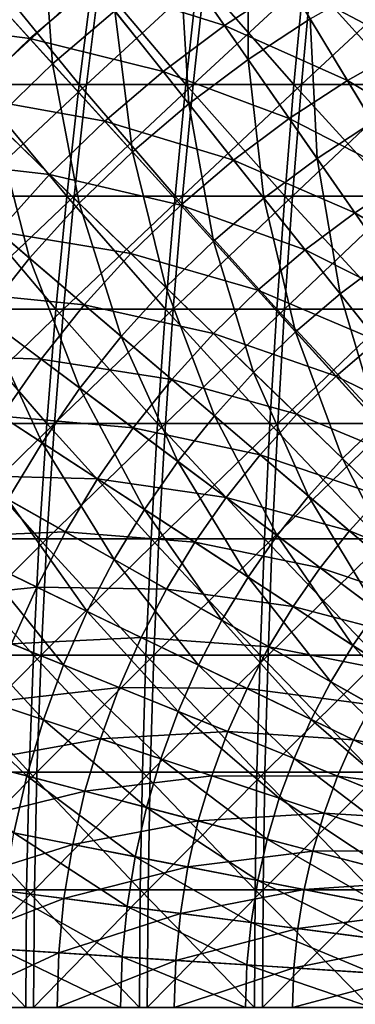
# Model space of a CAD drawing. Header units: millimetres. Extents: x -80 to 80, y -80 to 80.
# Tile 99 of 170: x -26 to -16, y 0 to 29. Entities that reach past the tile are written whole.
import ezdxf

# ---------------------------------------------------------------- set-up
doc = ezdxf.new("R2010")
doc.units = ezdxf.units.MM
doc.header["$LTSCALE"] = 13.670324
for name, color, linetype in [('1', 7, 'CONTINUOUS'), ('12', 7, 'CONTINUOUS'), ('2', 7, 'CONTINUOUS'), ('4', 7, 'CONTINUOUS')]:
    doc.layers.add(name, color=color, linetype=linetype)

msp = doc.modelspace()

# ---------------------------------------------------------------- linework, layer by layer
at = {"layer": '1', "color": 7, "linetype": 'Continuous'}
for points in [[(-24.407, 27.362, 71.103), (-23.997, 30.615, 69.906), (-27.532, 27.362, 69.953), (-24.407, 27.362, 71.103)], [(-27.532, 27.362, 69.953), (-23.997, 30.615, 69.906), (-27.068, 30.615, 68.775), (-27.532, 27.362, 69.953)], [(-21.235, 27.362, 72.114), (-20.878, 30.615, 70.9), (-24.407, 27.362, 71.103), (-21.235, 27.362, 72.114)], [(-24.407, 27.362, 71.103), (-20.878, 30.615, 70.9), (-23.997, 30.615, 69.906), (-24.407, 27.362, 71.103)], [(-18.021, 27.362, 72.983), (-17.718, 30.615, 71.755), (-21.235, 27.362, 72.114), (-18.021, 27.362, 72.983)], [(-21.235, 27.362, 72.114), (-17.718, 30.615, 71.755), (-20.878, 30.615, 70.9), (-21.235, 27.362, 72.114)], [(-14.772, 27.362, 73.71), (-14.523, 30.615, 72.469), (-18.021, 27.362, 72.983), (-14.772, 27.362, 73.71)], [(-18.021, 27.362, 72.983), (-14.523, 30.615, 72.469), (-17.718, 30.615, 71.755), (-18.021, 27.362, 72.983)], [(-24.772, 24.056, 72.164), (-24.407, 27.362, 71.103), (-27.942, 24.056, 70.997), (-24.772, 24.056, 72.164)], [(-27.942, 24.056, 70.997), (-24.407, 27.362, 71.103), (-27.532, 27.362, 69.953), (-27.942, 24.056, 70.997)], [(-21.552, 24.056, 73.19), (-21.235, 27.362, 72.114), (-24.772, 24.056, 72.164), (-21.552, 24.056, 73.19)], [(-24.772, 24.056, 72.164), (-21.235, 27.362, 72.114), (-24.407, 27.362, 71.103), (-24.772, 24.056, 72.164)], [(-18.29, 24.056, 74.073), (-18.021, 27.362, 72.983), (-21.552, 24.056, 73.19), (-18.29, 24.056, 74.073)], [(-21.552, 24.056, 73.19), (-18.021, 27.362, 72.983), (-21.235, 27.362, 72.114), (-21.552, 24.056, 73.19)], [(-14.992, 24.056, 74.81), (-14.772, 27.362, 73.71), (-18.29, 24.056, 74.073), (-14.992, 24.056, 74.81)], [(-18.29, 24.056, 74.073), (-14.772, 27.362, 73.71), (-18.021, 27.362, 72.983), (-18.29, 24.056, 74.073)], [(-25.089, 20.706, 73.088), (-24.772, 24.056, 72.164), (-28.3, 20.706, 71.905), (-25.089, 20.706, 73.088)], [(-28.3, 20.706, 71.905), (-24.772, 24.056, 72.164), (-27.942, 24.056, 70.997), (-28.3, 20.706, 71.905)], [(-21.828, 20.706, 74.127), (-21.552, 24.056, 73.19), (-25.089, 20.706, 73.088), (-21.828, 20.706, 74.127)], [(-25.089, 20.706, 73.088), (-21.552, 24.056, 73.19), (-24.772, 24.056, 72.164), (-25.089, 20.706, 73.088)], [(-18.524, 20.706, 75.021), (-18.29, 24.056, 74.073), (-21.828, 20.706, 74.127), (-18.524, 20.706, 75.021)], [(-21.828, 20.706, 74.127), (-18.29, 24.056, 74.073), (-21.552, 24.056, 73.19), (-21.828, 20.706, 74.127)], [(-15.184, 20.706, 75.768), (-14.992, 24.056, 74.81), (-18.524, 20.706, 75.021), (-15.184, 20.706, 75.768)], [(-18.524, 20.706, 75.021), (-14.992, 24.056, 74.81), (-18.29, 24.056, 74.073), (-18.524, 20.706, 75.021)], [(-25.358, 17.315, 73.873), (-25.089, 20.706, 73.088), (-28.604, 17.315, 72.677), (-25.358, 17.315, 73.873)], [(-28.604, 17.315, 72.677), (-25.089, 20.706, 73.088), (-28.3, 20.706, 71.905), (-28.604, 17.315, 72.677)], [(-22.062, 17.315, 74.923), (-21.828, 20.706, 74.127), (-25.358, 17.315, 73.873), (-22.062, 17.315, 74.923)], [(-25.358, 17.315, 73.873), (-21.828, 20.706, 74.127), (-25.089, 20.706, 73.088), (-25.358, 17.315, 73.873)], [(-18.723, 17.315, 75.826), (-18.524, 20.706, 75.021), (-22.062, 17.315, 74.923), (-18.723, 17.315, 75.826)], [(-22.062, 17.315, 74.923), (-18.524, 20.706, 75.021), (-21.828, 20.706, 74.127), (-22.062, 17.315, 74.923)], [(-15.347, 17.315, 76.581), (-15.184, 20.706, 75.768), (-18.723, 17.315, 75.826), (-15.347, 17.315, 76.581)], [(-18.723, 17.315, 75.826), (-15.184, 20.706, 75.768), (-18.524, 20.706, 75.021), (-18.723, 17.315, 75.826)], [(-25.579, 13.892, 74.517), (-25.358, 17.315, 73.873), (-28.853, 13.892, 73.311), (-25.579, 13.892, 74.517)], [(-28.853, 13.892, 73.311), (-25.358, 17.315, 73.873), (-28.604, 17.315, 72.677), (-28.853, 13.892, 73.311)], [(-22.255, 13.892, 75.576), (-22.062, 17.315, 74.923), (-25.579, 13.892, 74.517), (-22.255, 13.892, 75.576)], [(-25.579, 13.892, 74.517), (-22.062, 17.315, 74.923), (-25.358, 17.315, 73.873), (-25.579, 13.892, 74.517)], [(-18.886, 13.892, 76.487), (-18.723, 17.315, 75.826), (-22.255, 13.892, 75.576), (-18.886, 13.892, 76.487)], [(-22.255, 13.892, 75.576), (-18.723, 17.315, 75.826), (-22.062, 17.315, 74.923), (-22.255, 13.892, 75.576)], [(-15.481, 13.892, 77.249), (-15.347, 17.315, 76.581), (-18.886, 13.892, 76.487), (-15.481, 13.892, 77.249)], [(-18.886, 13.892, 76.487), (-15.347, 17.315, 76.581), (-18.723, 17.315, 75.826), (-18.886, 13.892, 76.487)], [(-25.751, 10.442, 75.019), (-25.579, 13.892, 74.517), (-29.048, 10.442, 73.805), (-25.751, 10.442, 75.019)], [(-29.048, 10.442, 73.805), (-25.579, 13.892, 74.517), (-28.853, 13.892, 73.311), (-29.048, 10.442, 73.805)], [(-22.405, 10.442, 76.085), (-22.255, 13.892, 75.576), (-25.751, 10.442, 75.019), (-22.405, 10.442, 76.085)], [(-25.751, 10.442, 75.019), (-22.255, 13.892, 75.576), (-25.579, 13.892, 74.517), (-25.751, 10.442, 75.019)], [(-19.014, 10.442, 77.003), (-18.886, 13.892, 76.487), (-22.405, 10.442, 76.085), (-19.014, 10.442, 77.003)], [(-22.405, 10.442, 76.085), (-18.886, 13.892, 76.487), (-22.255, 13.892, 75.576), (-22.405, 10.442, 76.085)], [(-15.586, 10.442, 77.769), (-15.481, 13.892, 77.249), (-19.014, 10.442, 77.003), (-15.586, 10.442, 77.769)], [(-19.014, 10.442, 77.003), (-15.481, 13.892, 77.249), (-18.886, 13.892, 76.487), (-19.014, 10.442, 77.003)], [(-25.875, 6.972, 75.378), (-25.751, 10.442, 75.019), (-29.187, 6.972, 74.159), (-25.875, 6.972, 75.378)], [(-29.187, 6.972, 74.159), (-25.751, 10.442, 75.019), (-29.048, 10.442, 73.805), (-29.187, 6.972, 74.159)], [(-22.512, 6.972, 76.45), (-22.405, 10.442, 76.085), (-25.875, 6.972, 75.378), (-22.512, 6.972, 76.45)], [(-25.875, 6.972, 75.378), (-22.405, 10.442, 76.085), (-25.751, 10.442, 75.019), (-25.875, 6.972, 75.378)], [(-19.105, 6.972, 77.372), (-19.014, 10.442, 77.003), (-22.512, 6.972, 76.45), (-19.105, 6.972, 77.372)], [(-22.512, 6.972, 76.45), (-19.014, 10.442, 77.003), (-22.405, 10.442, 76.085), (-22.512, 6.972, 76.45)], [(-15.66, 6.972, 78.142), (-15.586, 10.442, 77.769), (-19.105, 6.972, 77.372), (-15.66, 6.972, 78.142)], [(-19.105, 6.972, 77.372), (-15.586, 10.442, 77.769), (-19.014, 10.442, 77.003), (-19.105, 6.972, 77.372)], [(-25.949, 3.49, 75.594), (-25.875, 6.972, 75.378), (-29.271, 3.49, 74.371), (-25.949, 3.49, 75.594)], [(-29.271, 3.49, 74.371), (-25.875, 6.972, 75.378), (-29.187, 6.972, 74.159), (-29.271, 3.49, 74.371)], [(-22.576, 3.49, 76.669), (-22.512, 6.972, 76.45), (-25.949, 3.49, 75.594), (-22.576, 3.49, 76.669)], [(-25.949, 3.49, 75.594), (-22.512, 6.972, 76.45), (-25.875, 6.972, 75.378), (-25.949, 3.49, 75.594)], [(-19.16, 3.49, 77.593), (-19.105, 6.972, 77.372), (-22.576, 3.49, 76.669), (-19.16, 3.49, 77.593)], [(-22.576, 3.49, 76.669), (-19.105, 6.972, 77.372), (-22.512, 6.972, 76.45), (-22.576, 3.49, 76.669)], [(-15.705, 3.49, 78.366), (-15.66, 6.972, 78.142), (-19.16, 3.49, 77.593), (-15.705, 3.49, 78.366)], [(-19.16, 3.49, 77.593), (-15.66, 6.972, 78.142), (-19.105, 6.972, 77.372), (-19.16, 3.49, 77.593)], [(-25.974, 0, 75.666), (-25.949, 3.49, 75.594), (-29.299, 0, 74.442), (-25.974, 0, 75.666)], [(-29.299, 0, 74.442), (-25.949, 3.49, 75.594), (-29.271, 3.49, 74.371), (-29.299, 0, 74.442)], [(-22.598, 0, 76.742), (-22.576, 3.49, 76.669), (-25.974, 0, 75.666), (-22.598, 0, 76.742)], [(-25.974, 0, 75.666), (-22.576, 3.49, 76.669), (-25.949, 3.49, 75.594), (-25.974, 0, 75.666)], [(-19.178, 0, 77.667), (-19.16, 3.49, 77.593), (-22.598, 0, 76.742), (-19.178, 0, 77.667)], [(-22.598, 0, 76.742), (-19.16, 3.49, 77.593), (-22.576, 3.49, 76.669), (-22.598, 0, 76.742)], [(-15.72, 0, 78.44), (-15.705, 3.49, 78.366), (-19.178, 0, 77.667), (-15.72, 0, 78.44)], [(-19.178, 0, 77.667), (-15.705, 3.49, 78.366), (-19.16, 3.49, 77.593), (-19.178, 0, 77.667)]]:
    msp.add_3dface(points, dxfattribs=at)
at = {"layer": '12', "color": 42, "linetype": 'Continuous', "true_color": 0xd9ad06}
for points in [[(-27.737, 30.542, 69.467), (-25.723, 32.256, 69.467), (-25.409, 27.979, 71.053), (-27.737, 30.542, 69.467)], [(-25.409, 27.979, 71.053), (-25.723, 32.256, 69.467), (-23.565, 29.549, 71.053), (-25.409, 27.979, 71.053)], [(-21.623, 30.998, 71.053), (-19.592, 32.32, 71.053), (-19.607, 28.108, 72.496), (-21.623, 30.998, 71.053)], [(-19.607, 28.108, 72.496), (-19.592, 32.32, 71.053), (-17.766, 29.307, 72.496), (-19.607, 28.108, 72.496)], [(-23.565, 29.549, 71.053), (-21.623, 30.998, 71.053), (-21.368, 26.794, 72.496), (-23.565, 29.549, 71.053)], [(-21.368, 26.794, 72.496), (-21.623, 30.998, 71.053), (-19.607, 28.108, 72.496), (-21.368, 26.794, 72.496)], [(-27.15, 26.293, 71.053), (-27.737, 30.542, 69.467), (-25.409, 27.979, 71.053), (-27.15, 26.293, 71.053)], [(-17.766, 29.307, 72.496), (-15.852, 30.385, 72.496), (-15.911, 26.246, 73.797), (-17.766, 29.307, 72.496)], [(-25.409, 27.979, 71.053), (-23.565, 29.549, 71.053), (-23.041, 25.37, 72.496), (-25.409, 27.979, 71.053)], [(-23.041, 25.37, 72.496), (-23.565, 29.549, 71.053), (-21.368, 26.794, 72.496), (-23.041, 25.37, 72.496)], [(-19.607, 28.108, 72.496), (-17.766, 29.307, 72.496), (-17.559, 25.173, 73.797), (-19.607, 28.108, 72.496)], [(-17.559, 25.173, 73.797), (-17.766, 29.307, 72.496), (-15.911, 26.246, 73.797), (-17.559, 25.173, 73.797)], [(-21.368, 26.794, 72.496), (-19.607, 28.108, 72.496), (-19.136, 23.996, 73.797), (-21.368, 26.794, 72.496)], [(-19.136, 23.996, 73.797), (-19.607, 28.108, 72.496), (-17.559, 25.173, 73.797), (-19.136, 23.996, 73.797)], [(-27.15, 26.293, 71.053), (-25.409, 27.979, 71.053), (-24.619, 23.842, 72.496), (-27.15, 26.293, 71.053)], [(-24.619, 23.842, 72.496), (-25.409, 27.979, 71.053), (-23.041, 25.37, 72.496), (-24.619, 23.842, 72.496)], [(-23.041, 25.37, 72.496), (-21.368, 26.794, 72.496), (-20.634, 22.721, 73.797), (-23.041, 25.37, 72.496)], [(-20.634, 22.721, 73.797), (-21.368, 26.794, 72.496), (-19.136, 23.996, 73.797), (-20.634, 22.721, 73.797)], [(-28.779, 24.5, 71.053), (-27.15, 26.293, 71.053), (-26.096, 22.216, 72.496), (-28.779, 24.5, 71.053)], [(-26.096, 22.216, 72.496), (-27.15, 26.293, 71.053), (-24.619, 23.842, 72.496), (-26.096, 22.216, 72.496)], [(-17.559, 25.173, 73.797), (-15.911, 26.246, 73.797), (-15.483, 22.197, 74.951), (-17.559, 25.173, 73.797)], [(-24.619, 23.842, 72.496), (-23.041, 25.37, 72.496), (-22.048, 21.352, 73.797), (-24.619, 23.842, 72.496)], [(-22.048, 21.352, 73.797), (-23.041, 25.37, 72.496), (-20.634, 22.721, 73.797), (-22.048, 21.352, 73.797)], [(-19.136, 23.996, 73.797), (-17.559, 25.173, 73.797), (-16.874, 21.159, 74.951), (-19.136, 23.996, 73.797)], [(-16.874, 21.159, 74.951), (-17.559, 25.173, 73.797), (-15.483, 22.197, 74.951), (-16.874, 21.159, 74.951)], [(-27.465, 20.498, 72.496), (-28.779, 24.5, 71.053), (-26.096, 22.216, 72.496), (-27.465, 20.498, 72.496)], [(-20.634, 22.721, 73.797), (-19.136, 23.996, 73.797), (-18.195, 20.034, 74.951), (-20.634, 22.721, 73.797)], [(-18.195, 20.034, 74.951), (-19.136, 23.996, 73.797), (-16.874, 21.159, 74.951), (-18.195, 20.034, 74.951)], [(-26.096, 22.216, 72.496), (-24.619, 23.842, 72.496), (-23.37, 19.895, 73.797), (-26.096, 22.216, 72.496)], [(-23.37, 19.895, 73.797), (-24.619, 23.842, 72.496), (-22.048, 21.352, 73.797), (-23.37, 19.895, 73.797)], [(-22.048, 21.352, 73.797), (-20.634, 22.721, 73.797), (-19.441, 18.827, 74.951), (-22.048, 21.352, 73.797)], [(-19.441, 18.827, 74.951), (-20.634, 22.721, 73.797), (-18.195, 20.034, 74.951), (-19.441, 18.827, 74.951)], [(-27.465, 20.498, 72.496), (-26.096, 22.216, 72.496), (-24.597, 18.357, 73.797), (-27.465, 20.498, 72.496)], [(-24.597, 18.357, 73.797), (-26.096, 22.216, 72.496), (-23.37, 19.895, 73.797), (-24.597, 18.357, 73.797)], [(-16.874, 21.159, 74.951), (-15.483, 22.197, 74.951), (-14.584, 18.288, 75.957), (-16.874, 21.159, 74.951)], [(-23.37, 19.895, 73.797), (-22.048, 21.352, 73.797), (-20.607, 17.543, 74.951), (-23.37, 19.895, 73.797)], [(-20.607, 17.543, 74.951), (-22.048, 21.352, 73.797), (-19.441, 18.827, 74.951), (-20.607, 17.543, 74.951)], [(-18.195, 20.034, 74.951), (-16.874, 21.159, 74.951), (-15.726, 17.316, 75.957), (-18.195, 20.034, 74.951)], [(-15.726, 17.316, 75.957), (-16.874, 21.159, 74.951), (-14.584, 18.288, 75.957), (-15.726, 17.316, 75.957)], [(-28.722, 18.696, 72.496), (-27.465, 20.498, 72.496), (-25.723, 16.744, 73.797), (-28.722, 18.696, 72.496)], [(-25.723, 16.744, 73.797), (-27.465, 20.498, 72.496), (-24.597, 18.357, 73.797), (-25.723, 16.744, 73.797)], [(-24.597, 18.357, 73.797), (-23.37, 19.895, 73.797), (-21.689, 16.187, 74.951), (-24.597, 18.357, 73.797)], [(-21.689, 16.187, 74.951), (-23.37, 19.895, 73.797), (-20.607, 17.543, 74.951), (-21.689, 16.187, 74.951)], [(-19.441, 18.827, 74.951), (-18.195, 20.034, 74.951), (-16.803, 16.273, 75.957), (-19.441, 18.827, 74.951)], [(-16.803, 16.273, 75.957), (-18.195, 20.034, 74.951), (-15.726, 17.316, 75.957), (-16.803, 16.273, 75.957)], [(-26.743, 15.061, 73.797), (-28.722, 18.696, 72.496), (-25.723, 16.744, 73.797), (-26.743, 15.061, 73.797)], [(-20.607, 17.543, 74.951), (-19.441, 18.827, 74.951), (-17.811, 15.163, 75.957), (-20.607, 17.543, 74.951)], [(-17.811, 15.163, 75.957), (-19.441, 18.827, 74.951), (-16.803, 16.273, 75.957), (-17.811, 15.163, 75.957)], [(-25.723, 16.744, 73.797), (-24.597, 18.357, 73.797), (-22.681, 14.764, 74.951), (-25.723, 16.744, 73.797)], [(-22.681, 14.764, 74.951), (-24.597, 18.357, 73.797), (-21.689, 16.187, 74.951), (-22.681, 14.764, 74.951)], [(-21.689, 16.187, 74.951), (-20.607, 17.543, 74.951), (-18.746, 13.99, 75.957), (-21.689, 16.187, 74.951)], [(-18.746, 13.99, 75.957), (-20.607, 17.543, 74.951), (-17.811, 15.163, 75.957), (-18.746, 13.99, 75.957)], [(-16.803, 16.273, 75.957), (-15.726, 17.316, 75.957), (-14.137, 13.691, 76.814), (-16.803, 16.273, 75.957)], [(-26.743, 15.061, 73.797), (-25.723, 16.744, 73.797), (-23.581, 13.28, 74.951), (-26.743, 15.061, 73.797)], [(-23.581, 13.28, 74.951), (-25.723, 16.744, 73.797), (-22.681, 14.764, 74.951), (-23.581, 13.28, 74.951)], [(-22.681, 14.764, 74.951), (-21.689, 16.187, 74.951), (-19.604, 12.76, 75.957), (-22.681, 14.764, 74.951)], [(-19.604, 12.76, 75.957), (-21.689, 16.187, 74.951), (-18.746, 13.99, 75.957), (-19.604, 12.76, 75.957)], [(-17.811, 15.163, 75.957), (-16.803, 16.273, 75.957), (-14.986, 12.757, 76.814), (-17.811, 15.163, 75.957)], [(-14.986, 12.757, 76.814), (-16.803, 16.273, 75.957), (-14.137, 13.691, 76.814), (-14.986, 12.757, 76.814)], [(-27.653, 13.317, 73.797), (-26.743, 15.061, 73.797), (-24.383, 11.742, 74.951), (-27.653, 13.317, 73.797)], [(-24.383, 11.742, 74.951), (-26.743, 15.061, 73.797), (-23.581, 13.28, 74.951), (-24.383, 11.742, 74.951)], [(-18.746, 13.99, 75.957), (-17.811, 15.163, 75.957), (-15.772, 11.771, 76.814), (-18.746, 13.99, 75.957)], [(-15.772, 11.771, 76.814), (-17.811, 15.163, 75.957), (-14.986, 12.757, 76.814), (-15.772, 11.771, 76.814)], [(-23.581, 13.28, 74.951), (-22.681, 14.764, 74.951), (-20.381, 11.478, 75.957), (-23.581, 13.28, 74.951)], [(-20.381, 11.478, 75.957), (-22.681, 14.764, 74.951), (-19.604, 12.76, 75.957), (-20.381, 11.478, 75.957)], [(-19.604, 12.76, 75.957), (-18.746, 13.99, 75.957), (-16.494, 10.736, 76.814), (-19.604, 12.76, 75.957)], [(-16.494, 10.736, 76.814), (-18.746, 13.99, 75.957), (-15.772, 11.771, 76.814), (-16.494, 10.736, 76.814)], [(-28.449, 11.518, 73.797), (-27.653, 13.317, 73.797), (-25.085, 10.156, 74.951), (-28.449, 11.518, 73.797)], [(-25.085, 10.156, 74.951), (-27.653, 13.317, 73.797), (-24.383, 11.742, 74.951), (-25.085, 10.156, 74.951)], [(-24.383, 11.742, 74.951), (-23.581, 13.28, 74.951), (-21.074, 10.149, 75.957), (-24.383, 11.742, 74.951)], [(-21.074, 10.149, 75.957), (-23.581, 13.28, 74.951), (-20.381, 11.478, 75.957), (-21.074, 10.149, 75.957)], [(-20.381, 11.478, 75.957), (-19.604, 12.76, 75.957), (-17.148, 9.658, 76.814), (-20.381, 11.478, 75.957)], [(-17.148, 9.658, 76.814), (-19.604, 12.76, 75.957), (-16.494, 10.736, 76.814), (-17.148, 9.658, 76.814)], [(-25.085, 10.156, 74.951), (-24.383, 11.742, 74.951), (-21.681, 8.778, 75.957), (-25.085, 10.156, 74.951)], [(-21.681, 8.778, 75.957), (-24.383, 11.742, 74.951), (-21.074, 10.149, 75.957), (-21.681, 8.778, 75.957)], [(-16.494, 10.736, 76.814), (-15.772, 11.771, 76.814), (-13.358, 8.695, 77.52), (-16.494, 10.736, 76.814)], [(-29.128, 9.671, 73.797), (-28.449, 11.518, 73.797), (-25.685, 8.528, 74.951), (-29.128, 9.671, 73.797)], [(-25.685, 8.528, 74.951), (-28.449, 11.518, 73.797), (-25.085, 10.156, 74.951), (-25.685, 8.528, 74.951)], [(-21.074, 10.149, 75.957), (-20.381, 11.478, 75.957), (-17.732, 8.539, 76.814), (-21.074, 10.149, 75.957)], [(-17.732, 8.539, 76.814), (-20.381, 11.478, 75.957), (-17.148, 9.658, 76.814), (-17.732, 8.539, 76.814)], [(-17.148, 9.658, 76.814), (-16.494, 10.736, 76.814), (-13.888, 7.821, 77.52), (-17.148, 9.658, 76.814)], [(-13.888, 7.821, 77.52), (-16.494, 10.736, 76.814), (-13.358, 8.695, 77.52), (-13.888, 7.821, 77.52)], [(-25.685, 8.528, 74.951), (-25.085, 10.156, 74.951), (-22.199, 7.371, 75.957), (-25.685, 8.528, 74.951)], [(-22.199, 7.371, 75.957), (-25.085, 10.156, 74.951), (-21.681, 8.778, 75.957), (-22.199, 7.371, 75.957)], [(-21.681, 8.778, 75.957), (-21.074, 10.149, 75.957), (-18.242, 7.385, 76.814), (-21.681, 8.778, 75.957)], [(-18.242, 7.385, 76.814), (-21.074, 10.149, 75.957), (-17.732, 8.539, 76.814), (-18.242, 7.385, 76.814)], [(-29.688, 7.785, 73.797), (-29.128, 9.671, 73.797), (-26.178, 6.865, 74.951), (-29.688, 7.785, 73.797)], [(-26.178, 6.865, 74.951), (-29.128, 9.671, 73.797), (-25.685, 8.528, 74.951), (-26.178, 6.865, 74.951)], [(-17.732, 8.539, 76.814), (-17.148, 9.658, 76.814), (-14.36, 6.915, 77.52), (-17.732, 8.539, 76.814)], [(-14.36, 6.915, 77.52), (-17.148, 9.658, 76.814), (-13.888, 7.821, 77.52), (-14.36, 6.915, 77.52)], [(-22.199, 7.371, 75.957), (-21.681, 8.778, 75.957), (-18.678, 6.201, 76.814), (-22.199, 7.371, 75.957)], [(-18.678, 6.201, 76.814), (-21.681, 8.778, 75.957), (-18.242, 7.385, 76.814), (-18.678, 6.201, 76.814)], [(-26.178, 6.865, 74.951), (-25.685, 8.528, 74.951), (-22.626, 5.933, 75.957), (-26.178, 6.865, 74.951)], [(-22.626, 5.933, 75.957), (-25.685, 8.528, 74.951), (-22.199, 7.371, 75.957), (-22.626, 5.933, 75.957)], [(-18.242, 7.385, 76.814), (-17.732, 8.539, 76.814), (-14.774, 5.981, 77.52), (-18.242, 7.385, 76.814)], [(-14.774, 5.981, 77.52), (-17.732, 8.539, 76.814), (-14.36, 6.915, 77.52), (-14.774, 5.981, 77.52)], [(-26.564, 5.173, 74.951), (-29.688, 7.785, 73.797), (-26.178, 6.865, 74.951), (-26.564, 5.173, 74.951)], [(-22.626, 5.933, 75.957), (-22.199, 7.371, 75.957), (-19.037, 4.992, 76.814), (-22.626, 5.933, 75.957)], [(-19.037, 4.992, 76.814), (-22.199, 7.371, 75.957), (-18.678, 6.201, 76.814), (-19.037, 4.992, 76.814)], [(-18.678, 6.201, 76.814), (-18.242, 7.385, 76.814), (-15.127, 5.022, 77.52), (-18.678, 6.201, 76.814)], [(-15.127, 5.022, 77.52), (-18.242, 7.385, 76.814), (-14.774, 5.981, 77.52), (-15.127, 5.022, 77.52)], [(-26.564, 5.173, 74.951), (-26.178, 6.865, 74.951), (-22.959, 4.471, 75.957), (-26.564, 5.173, 74.951)], [(-22.959, 4.471, 75.957), (-26.178, 6.865, 74.951), (-22.626, 5.933, 75.957), (-22.959, 4.471, 75.957)], [(-19.037, 4.992, 76.814), (-18.678, 6.201, 76.814), (-15.417, 4.043, 77.52), (-19.037, 4.992, 76.814)], [(-15.417, 4.043, 77.52), (-18.678, 6.201, 76.814), (-15.127, 5.022, 77.52), (-15.417, 4.043, 77.52)], [(-22.959, 4.471, 75.957), (-22.626, 5.933, 75.957), (-19.318, 3.762, 76.814), (-22.959, 4.471, 75.957)], [(-19.318, 3.762, 76.814), (-22.626, 5.933, 75.957), (-19.037, 4.992, 76.814), (-19.318, 3.762, 76.814)], [(-26.841, 3.461, 74.951), (-26.564, 5.173, 74.951), (-23.199, 2.991, 75.957), (-26.841, 3.461, 74.951)], [(-23.199, 2.991, 75.957), (-26.564, 5.173, 74.951), (-22.959, 4.471, 75.957), (-23.199, 2.991, 75.957)], [(-19.318, 3.762, 76.814), (-19.037, 4.992, 76.814), (-15.645, 3.047, 77.52), (-19.318, 3.762, 76.814)], [(-15.645, 3.047, 77.52), (-19.037, 4.992, 76.814), (-15.417, 4.043, 77.52), (-15.645, 3.047, 77.52)], [(-23.199, 2.991, 75.957), (-22.959, 4.471, 75.957), (-19.519, 2.517, 76.814), (-23.199, 2.991, 75.957)], [(-19.519, 2.517, 76.814), (-22.959, 4.471, 75.957), (-19.318, 3.762, 76.814), (-19.519, 2.517, 76.814)], [(-19.519, 2.517, 76.814), (-19.318, 3.762, 76.814), (-15.808, 2.038, 77.52), (-19.519, 2.517, 76.814)], [(-15.808, 2.038, 77.52), (-19.318, 3.762, 76.814), (-15.645, 3.047, 77.52), (-15.808, 2.038, 77.52)], [(-27.008, 1.734, 74.951), (-26.841, 3.461, 74.951), (-23.343, 1.499, 75.957), (-27.008, 1.734, 74.951)], [(-23.343, 1.499, 75.957), (-26.841, 3.461, 74.951), (-23.199, 2.991, 75.957), (-23.343, 1.499, 75.957)], [(-23.343, 1.499, 75.957), (-23.199, 2.991, 75.957), (-19.64, 1.261, 76.814), (-23.343, 1.499, 75.957)], [(-19.64, 1.261, 76.814), (-23.199, 2.991, 75.957), (-19.519, 2.517, 76.814), (-19.64, 1.261, 76.814)], [(-19.64, 1.261, 76.814), (-19.519, 2.517, 76.814), (-15.906, 1.021, 77.52), (-19.64, 1.261, 76.814)], [(-15.906, 1.021, 77.52), (-19.519, 2.517, 76.814), (-15.808, 2.038, 77.52), (-15.906, 1.021, 77.52)], [(-23.391, 0, 75.957), (-27.063, 0, 74.951), (-27.008, 1.734, 74.951), (-23.391, 0, 75.957)], [(-23.391, 0, 75.957), (-27.008, 1.734, 74.951), (-23.343, 1.499, 75.957), (-23.391, 0, 75.957)], [(-19.68, 0, 76.814), (-23.391, 0, 75.957), (-23.343, 1.499, 75.957), (-19.68, 0, 76.814)], [(-19.68, 0, 76.814), (-23.343, 1.499, 75.957), (-19.64, 1.261, 76.814), (-19.68, 0, 76.814)], [(-15.939, 0, 77.52), (-19.68, 0, 76.814), (-19.64, 1.261, 76.814), (-15.939, 0, 77.52)], [(-15.939, 0, 77.52), (-19.64, 1.261, 76.814), (-15.906, 1.021, 77.52), (-15.939, 0, 77.52)]]:
    msp.add_3dface(points, dxfattribs=at)
at = {"layer": '2', "color": 7, "linetype": 'Continuous'}
for points in [[(-27.278, 30.615, -68.692), (-24.624, 27.362, -71.028), (-27.745, 27.362, -69.868), (-27.278, 30.615, -68.692)], [(-24.21, 30.615, -69.833), (-24.624, 27.362, -71.028), (-27.278, 30.615, -68.692), (-24.21, 30.615, -69.833)], [(-24.21, 30.615, -69.833), (-21.455, 27.362, -72.049), (-24.624, 27.362, -71.028), (-24.21, 30.615, -69.833)], [(-21.094, 30.615, -70.836), (-21.455, 27.362, -72.049), (-24.21, 30.615, -69.833), (-21.094, 30.615, -70.836)], [(-21.094, 30.615, -70.836), (-18.244, 27.362, -72.928), (-21.455, 27.362, -72.049), (-21.094, 30.615, -70.836)], [(-17.937, 30.615, -71.701), (-18.244, 27.362, -72.928), (-21.094, 30.615, -70.836), (-17.937, 30.615, -71.701)], [(-17.937, 30.615, -71.701), (-14.997, 27.362, -73.664), (-18.244, 27.362, -72.928), (-17.937, 30.615, -71.701)], [(-14.745, 30.615, -72.425), (-14.997, 27.362, -73.664), (-17.937, 30.615, -71.701), (-14.745, 30.615, -72.425)], [(-27.745, 27.362, -69.868), (-24.992, 24.056, -72.088), (-28.159, 24.056, -70.911), (-27.745, 27.362, -69.868)], [(-24.624, 27.362, -71.028), (-24.992, 24.056, -72.088), (-27.745, 27.362, -69.868), (-24.624, 27.362, -71.028)], [(-24.624, 27.362, -71.028), (-21.775, 24.056, -73.124), (-24.992, 24.056, -72.088), (-24.624, 27.362, -71.028)], [(-21.455, 27.362, -72.049), (-21.775, 24.056, -73.124), (-24.624, 27.362, -71.028), (-21.455, 27.362, -72.049)], [(-21.455, 27.362, -72.049), (-18.516, 24.056, -74.016), (-21.775, 24.056, -73.124), (-21.455, 27.362, -72.049)], [(-18.244, 27.362, -72.928), (-18.516, 24.056, -74.016), (-21.455, 27.362, -72.049), (-18.244, 27.362, -72.928)], [(-18.244, 27.362, -72.928), (-15.221, 24.056, -74.764), (-18.516, 24.056, -74.016), (-18.244, 27.362, -72.928)], [(-14.997, 27.362, -73.664), (-15.221, 24.056, -74.764), (-18.244, 27.362, -72.928), (-14.997, 27.362, -73.664)], [(-28.159, 24.056, -70.911), (-25.312, 20.706, -73.011), (-28.52, 20.706, -71.819), (-28.159, 24.056, -70.911)], [(-24.992, 24.056, -72.088), (-25.312, 20.706, -73.011), (-28.159, 24.056, -70.911), (-24.992, 24.056, -72.088)], [(-24.992, 24.056, -72.088), (-22.054, 20.706, -74.06), (-25.312, 20.706, -73.011), (-24.992, 24.056, -72.088)], [(-21.775, 24.056, -73.124), (-22.054, 20.706, -74.06), (-24.992, 24.056, -72.088), (-21.775, 24.056, -73.124)], [(-21.775, 24.056, -73.124), (-18.753, 20.706, -74.964), (-22.054, 20.706, -74.06), (-21.775, 24.056, -73.124)], [(-18.516, 24.056, -74.016), (-18.753, 20.706, -74.964), (-21.775, 24.056, -73.124), (-18.516, 24.056, -74.016)], [(-18.516, 24.056, -74.016), (-15.416, 20.706, -75.721), (-18.753, 20.706, -74.964), (-18.516, 24.056, -74.016)], [(-15.221, 24.056, -74.764), (-15.416, 20.706, -75.721), (-18.516, 24.056, -74.016), (-15.221, 24.056, -74.764)], [(-28.52, 20.706, -71.819), (-25.583, 17.315, -73.795), (-28.826, 17.315, -72.59), (-28.52, 20.706, -71.819)], [(-25.312, 20.706, -73.011), (-25.583, 17.315, -73.795), (-28.52, 20.706, -71.819), (-25.312, 20.706, -73.011)], [(-25.312, 20.706, -73.011), (-22.291, 17.315, -74.855), (-25.583, 17.315, -73.795), (-25.312, 20.706, -73.011)], [(-22.054, 20.706, -74.06), (-22.291, 17.315, -74.855), (-25.312, 20.706, -73.011), (-22.054, 20.706, -74.06)], [(-22.054, 20.706, -74.06), (-18.955, 17.315, -75.769), (-22.291, 17.315, -74.855), (-22.054, 20.706, -74.06)], [(-18.753, 20.706, -74.964), (-18.955, 17.315, -75.769), (-22.054, 20.706, -74.06), (-18.753, 20.706, -74.964)], [(-18.753, 20.706, -74.964), (-15.581, 17.315, -76.534), (-18.955, 17.315, -75.769), (-18.753, 20.706, -74.964)], [(-15.416, 20.706, -75.721), (-15.581, 17.315, -76.534), (-18.753, 20.706, -74.964), (-15.416, 20.706, -75.721)], [(-28.826, 17.315, -72.59), (-25.806, 13.892, -74.438), (-29.077, 13.892, -73.223), (-28.826, 17.315, -72.59)], [(-25.583, 17.315, -73.795), (-25.806, 13.892, -74.438), (-28.826, 17.315, -72.59), (-25.583, 17.315, -73.795)], [(-25.583, 17.315, -73.795), (-22.485, 13.892, -75.508), (-25.806, 13.892, -74.438), (-25.583, 17.315, -73.795)], [(-22.291, 17.315, -74.855), (-22.485, 13.892, -75.508), (-25.583, 17.315, -73.795), (-22.291, 17.315, -74.855)], [(-22.291, 17.315, -74.855), (-19.12, 13.892, -76.429), (-22.485, 13.892, -75.508), (-22.291, 17.315, -74.855)], [(-18.955, 17.315, -75.769), (-19.12, 13.892, -76.429), (-22.291, 17.315, -74.855), (-18.955, 17.315, -75.769)], [(-18.955, 17.315, -75.769), (-15.717, 13.892, -77.201), (-19.12, 13.892, -76.429), (-18.955, 17.315, -75.769)], [(-15.581, 17.315, -76.534), (-15.717, 13.892, -77.201), (-18.955, 17.315, -75.769), (-15.581, 17.315, -76.534)], [(-29.077, 13.892, -73.223), (-25.98, 10.442, -74.94), (-29.273, 10.442, -73.716), (-29.077, 13.892, -73.223)], [(-25.806, 13.892, -74.438), (-25.98, 10.442, -74.94), (-29.077, 13.892, -73.223), (-25.806, 13.892, -74.438)], [(-25.806, 13.892, -74.438), (-22.637, 10.442, -76.017), (-25.98, 10.442, -74.94), (-25.806, 13.892, -74.438)], [(-22.485, 13.892, -75.508), (-22.637, 10.442, -76.017), (-25.806, 13.892, -74.438), (-22.485, 13.892, -75.508)], [(-22.485, 13.892, -75.508), (-19.249, 10.442, -76.944), (-22.637, 10.442, -76.017), (-22.485, 13.892, -75.508)], [(-19.12, 13.892, -76.429), (-19.249, 10.442, -76.944), (-22.485, 13.892, -75.508), (-19.12, 13.892, -76.429)], [(-19.12, 13.892, -76.429), (-15.823, 10.442, -77.721), (-19.249, 10.442, -76.944), (-19.12, 13.892, -76.429)], [(-15.717, 13.892, -77.201), (-15.823, 10.442, -77.721), (-19.12, 13.892, -76.429), (-15.717, 13.892, -77.201)], [(-29.273, 10.442, -73.716), (-26.105, 6.972, -75.299), (-29.413, 6.972, -74.069), (-29.273, 10.442, -73.716)], [(-25.98, 10.442, -74.94), (-26.105, 6.972, -75.299), (-29.273, 10.442, -73.716), (-25.98, 10.442, -74.94)], [(-25.98, 10.442, -74.94), (-22.745, 6.972, -76.381), (-26.105, 6.972, -75.299), (-25.98, 10.442, -74.94)], [(-22.637, 10.442, -76.017), (-22.745, 6.972, -76.381), (-25.98, 10.442, -74.94), (-22.637, 10.442, -76.017)], [(-22.637, 10.442, -76.017), (-19.341, 6.972, -77.313), (-22.745, 6.972, -76.381), (-22.637, 10.442, -76.017)], [(-19.249, 10.442, -76.944), (-19.341, 6.972, -77.313), (-22.637, 10.442, -76.017), (-19.249, 10.442, -76.944)], [(-19.249, 10.442, -76.944), (-15.899, 6.972, -78.094), (-19.341, 6.972, -77.313), (-19.249, 10.442, -76.944)], [(-15.823, 10.442, -77.721), (-15.899, 6.972, -78.094), (-19.249, 10.442, -76.944), (-15.823, 10.442, -77.721)], [(-29.413, 6.972, -74.069), (-26.18, 3.49, -75.515), (-29.498, 3.49, -74.281), (-29.413, 6.972, -74.069)], [(-26.105, 6.972, -75.299), (-26.18, 3.49, -75.515), (-29.413, 6.972, -74.069), (-26.105, 6.972, -75.299)], [(-26.105, 6.972, -75.299), (-22.81, 3.49, -76.6), (-26.18, 3.49, -75.515), (-26.105, 6.972, -75.299)], [(-22.745, 6.972, -76.381), (-22.81, 3.49, -76.6), (-26.105, 6.972, -75.299), (-22.745, 6.972, -76.381)], [(-22.745, 6.972, -76.381), (-19.396, 3.49, -77.535), (-22.81, 3.49, -76.6), (-22.745, 6.972, -76.381)], [(-19.341, 6.972, -77.313), (-19.396, 3.49, -77.535), (-22.745, 6.972, -76.381), (-19.341, 6.972, -77.313)], [(-19.341, 6.972, -77.313), (-15.944, 3.49, -78.317), (-19.396, 3.49, -77.535), (-19.341, 6.972, -77.313)], [(-15.899, 6.972, -78.094), (-15.944, 3.49, -78.317), (-19.341, 6.972, -77.313), (-15.899, 6.972, -78.094)], [(-29.498, 3.49, -74.281), (-26.205, 0, -75.587), (-29.526, 0, -74.352), (-29.498, 3.49, -74.281)], [(-26.18, 3.49, -75.515), (-26.205, 0, -75.587), (-29.498, 3.49, -74.281), (-26.18, 3.49, -75.515)], [(-26.18, 3.49, -75.515), (-22.832, 0, -76.673), (-26.205, 0, -75.587), (-26.18, 3.49, -75.515)], [(-22.81, 3.49, -76.6), (-22.832, 0, -76.673), (-26.18, 3.49, -75.515), (-22.81, 3.49, -76.6)], [(-22.81, 3.49, -76.6), (-19.415, 0, -77.608), (-22.832, 0, -76.673), (-22.81, 3.49, -76.6)], [(-19.396, 3.49, -77.535), (-19.415, 0, -77.608), (-22.81, 3.49, -76.6), (-19.396, 3.49, -77.535)], [(-19.396, 3.49, -77.535), (-15.959, 0, -78.392), (-19.415, 0, -77.608), (-19.396, 3.49, -77.535)], [(-15.944, 3.49, -78.317), (-15.959, 0, -78.392), (-19.396, 3.49, -77.535), (-15.944, 3.49, -78.317)]]:
    msp.add_3dface(points, dxfattribs=at)
at = {"layer": '4', "color": 42, "linetype": 'Continuous', "true_color": 0xd9ad06}
for points in [[(-24.196, 30.34, 71.647), (-20.307, 29.112, 73.037), (-22.202, 31.828, 71.647), (-24.196, 30.34, 71.647)], [(-20.307, 29.112, 73.037), (-18.4, 30.353, 73.037), (-22.202, 31.828, 71.647), (-20.307, 29.112, 73.037)], [(-18.4, 30.353, 73.037), (-14.863, 28.49, 74.302), (-16.418, 31.47, 73.037), (-18.4, 30.353, 73.037)], [(-30.216, 29.263, 70.132), (-26.09, 28.728, 71.647), (-28.279, 31.138, 70.132), (-30.216, 29.263, 70.132)], [(-26.09, 28.728, 71.647), (-24.196, 30.34, 71.647), (-28.279, 31.138, 70.132), (-26.09, 28.728, 71.647)], [(-26.09, 28.728, 71.647), (-22.131, 27.751, 73.037), (-24.196, 30.34, 71.647), (-26.09, 28.728, 71.647)], [(-22.131, 27.751, 73.037), (-20.307, 29.112, 73.037), (-24.196, 30.34, 71.647), (-22.131, 27.751, 73.037)], [(-20.307, 29.112, 73.037), (-16.658, 27.479, 74.302), (-18.4, 30.353, 73.037), (-20.307, 29.112, 73.037)], [(-16.658, 27.479, 74.302), (-14.863, 28.49, 74.302), (-18.4, 30.353, 73.037), (-16.658, 27.479, 74.302)], [(-27.877, 26.997, 71.647), (-26.09, 28.728, 71.647), (-30.216, 29.263, 70.132), (-27.877, 26.997, 71.647)], [(-22.131, 27.751, 73.037), (-18.384, 26.355, 74.302), (-20.307, 29.112, 73.037), (-22.131, 27.751, 73.037)], [(-18.384, 26.355, 74.302), (-16.658, 27.479, 74.302), (-20.307, 29.112, 73.037), (-18.384, 26.355, 74.302)], [(-27.877, 26.997, 71.647), (-23.863, 26.276, 73.037), (-26.09, 28.728, 71.647), (-27.877, 26.997, 71.647)], [(-23.863, 26.276, 73.037), (-22.131, 27.751, 73.037), (-26.09, 28.728, 71.647), (-23.863, 26.276, 73.037)], [(-16.658, 27.479, 74.302), (-13.287, 25.469, 75.438), (-14.863, 28.49, 74.302), (-16.658, 27.479, 74.302)], [(-23.863, 26.276, 73.037), (-20.035, 25.123, 74.302), (-22.131, 27.751, 73.037), (-23.863, 26.276, 73.037)], [(-20.035, 25.123, 74.302), (-18.384, 26.355, 74.302), (-22.131, 27.751, 73.037), (-20.035, 25.123, 74.302)], [(-18.384, 26.355, 74.302), (-14.892, 24.565, 75.438), (-16.658, 27.479, 74.302), (-18.384, 26.355, 74.302)], [(-14.892, 24.565, 75.438), (-13.287, 25.469, 75.438), (-16.658, 27.479, 74.302), (-14.892, 24.565, 75.438)], [(-29.549, 25.156, 71.647), (-25.498, 24.693, 73.037), (-27.877, 26.997, 71.647), (-29.549, 25.156, 71.647)], [(-25.498, 24.693, 73.037), (-23.863, 26.276, 73.037), (-27.877, 26.997, 71.647), (-25.498, 24.693, 73.037)], [(-25.498, 24.693, 73.037), (-21.603, 23.788, 74.302), (-23.863, 26.276, 73.037), (-25.498, 24.693, 73.037)], [(-21.603, 23.788, 74.302), (-20.035, 25.123, 74.302), (-23.863, 26.276, 73.037), (-21.603, 23.788, 74.302)], [(-20.035, 25.123, 74.302), (-16.435, 23.561, 75.438), (-18.384, 26.355, 74.302), (-20.035, 25.123, 74.302)], [(-16.435, 23.561, 75.438), (-14.892, 24.565, 75.438), (-18.384, 26.355, 74.302), (-16.435, 23.561, 75.438)], [(-27.028, 23.009, 73.037), (-25.498, 24.693, 73.037), (-29.549, 25.156, 71.647), (-27.028, 23.009, 73.037)], [(-21.603, 23.788, 74.302), (-17.911, 22.459, 75.438), (-20.035, 25.123, 74.302), (-21.603, 23.788, 74.302)], [(-17.911, 22.459, 75.438), (-16.435, 23.561, 75.438), (-20.035, 25.123, 74.302), (-17.911, 22.459, 75.438)], [(-27.028, 23.009, 73.037), (-23.083, 22.355, 74.302), (-25.498, 24.693, 73.037), (-27.028, 23.009, 73.037)], [(-23.083, 22.355, 74.302), (-21.603, 23.788, 74.302), (-25.498, 24.693, 73.037), (-23.083, 22.355, 74.302)], [(-16.435, 23.561, 75.438), (-13.104, 21.617, 76.445), (-14.892, 24.565, 75.438), (-16.435, 23.561, 75.438)], [(-23.083, 22.355, 74.302), (-19.313, 21.266, 75.438), (-21.603, 23.788, 74.302), (-23.083, 22.355, 74.302)], [(-19.313, 21.266, 75.438), (-17.911, 22.459, 75.438), (-21.603, 23.788, 74.302), (-19.313, 21.266, 75.438)], [(-17.911, 22.459, 75.438), (-14.463, 20.733, 76.445), (-16.435, 23.561, 75.438), (-17.911, 22.459, 75.438)], [(-14.463, 20.733, 76.445), (-13.104, 21.617, 76.445), (-16.435, 23.561, 75.438), (-14.463, 20.733, 76.445)], [(-28.446, 21.23, 73.037), (-24.468, 20.83, 74.302), (-27.028, 23.009, 73.037), (-28.446, 21.23, 73.037)], [(-24.468, 20.83, 74.302), (-23.083, 22.355, 74.302), (-27.028, 23.009, 73.037), (-24.468, 20.83, 74.302)], [(-24.468, 20.83, 74.302), (-20.636, 19.985, 75.438), (-23.083, 22.355, 74.302), (-24.468, 20.83, 74.302)], [(-20.636, 19.985, 75.438), (-19.313, 21.266, 75.438), (-23.083, 22.355, 74.302), (-20.636, 19.985, 75.438)], [(-19.313, 21.266, 75.438), (-15.761, 19.764, 76.445), (-17.911, 22.459, 75.438), (-19.313, 21.266, 75.438)], [(-15.761, 19.764, 76.445), (-14.463, 20.733, 76.445), (-17.911, 22.459, 75.438), (-15.761, 19.764, 76.445)], [(-29.748, 19.364, 73.037), (-25.752, 19.219, 74.302), (-28.446, 21.23, 73.037), (-29.748, 19.364, 73.037)], [(-25.752, 19.219, 74.302), (-24.468, 20.83, 74.302), (-28.446, 21.23, 73.037), (-25.752, 19.219, 74.302)], [(-20.636, 19.985, 75.438), (-16.995, 18.714, 76.445), (-19.313, 21.266, 75.438), (-20.636, 19.985, 75.438)], [(-16.995, 18.714, 76.445), (-15.761, 19.764, 76.445), (-19.313, 21.266, 75.438), (-16.995, 18.714, 76.445)], [(-25.752, 19.219, 74.302), (-21.874, 18.621, 75.438), (-24.468, 20.83, 74.302), (-25.752, 19.219, 74.302)], [(-21.874, 18.621, 75.438), (-20.636, 19.985, 75.438), (-24.468, 20.83, 74.302), (-21.874, 18.621, 75.438)], [(-21.874, 18.621, 75.438), (-18.159, 17.586, 76.445), (-20.636, 19.985, 75.438), (-21.874, 18.621, 75.438)], [(-18.159, 17.586, 76.445), (-16.995, 18.714, 76.445), (-20.636, 19.985, 75.438), (-18.159, 17.586, 76.445)], [(-16.995, 18.714, 76.445), (-13.59, 17.041, 77.321), (-15.761, 19.764, 76.445), (-16.995, 18.714, 76.445)], [(-26.931, 17.53, 74.302), (-25.752, 19.219, 74.302), (-29.748, 19.364, 73.037), (-26.931, 17.53, 74.302)], [(-26.931, 17.53, 74.302), (-23.022, 17.182, 75.438), (-25.752, 19.219, 74.302), (-26.931, 17.53, 74.302)], [(-23.022, 17.182, 75.438), (-21.874, 18.621, 75.438), (-25.752, 19.219, 74.302), (-23.022, 17.182, 75.438)], [(-18.159, 17.586, 76.445), (-14.653, 16.135, 77.321), (-16.995, 18.714, 76.445), (-18.159, 17.586, 76.445)], [(-14.653, 16.135, 77.321), (-13.59, 17.041, 77.321), (-16.995, 18.714, 76.445), (-14.653, 16.135, 77.321)], [(-23.022, 17.182, 75.438), (-19.249, 16.387, 76.445), (-21.874, 18.621, 75.438), (-23.022, 17.182, 75.438)], [(-19.249, 16.387, 76.445), (-18.159, 17.586, 76.445), (-21.874, 18.621, 75.438), (-19.249, 16.387, 76.445)], [(-27.999, 15.769, 74.302), (-24.075, 15.671, 75.438), (-26.931, 17.53, 74.302), (-27.999, 15.769, 74.302)], [(-24.075, 15.671, 75.438), (-23.022, 17.182, 75.438), (-26.931, 17.53, 74.302), (-24.075, 15.671, 75.438)], [(-19.249, 16.387, 76.445), (-15.657, 15.163, 77.321), (-18.159, 17.586, 76.445), (-19.249, 16.387, 76.445)], [(-15.657, 15.163, 77.321), (-14.653, 16.135, 77.321), (-18.159, 17.586, 76.445), (-15.657, 15.163, 77.321)], [(-24.075, 15.671, 75.438), (-20.259, 15.12, 76.445), (-23.022, 17.182, 75.438), (-24.075, 15.671, 75.438)], [(-20.259, 15.12, 76.445), (-19.249, 16.387, 76.445), (-23.022, 17.182, 75.438), (-20.259, 15.12, 76.445)], [(-20.259, 15.12, 76.445), (-16.596, 14.129, 77.321), (-19.249, 16.387, 76.445), (-20.259, 15.12, 76.445)], [(-16.596, 14.129, 77.321), (-15.657, 15.163, 77.321), (-19.249, 16.387, 76.445), (-16.596, 14.129, 77.321)], [(-28.951, 13.942, 74.302), (-25.03, 14.097, 75.438), (-27.999, 15.769, 74.302), (-28.951, 13.942, 74.302)], [(-25.03, 14.097, 75.438), (-24.075, 15.671, 75.438), (-27.999, 15.769, 74.302), (-25.03, 14.097, 75.438)], [(-25.03, 14.097, 75.438), (-21.186, 13.791, 76.445), (-24.075, 15.671, 75.438), (-25.03, 14.097, 75.438)], [(-21.186, 13.791, 76.445), (-20.259, 15.12, 76.445), (-24.075, 15.671, 75.438), (-21.186, 13.791, 76.445)], [(-21.186, 13.791, 76.445), (-17.468, 13.036, 77.321), (-20.259, 15.12, 76.445), (-21.186, 13.791, 76.445)], [(-17.468, 13.036, 77.321), (-16.596, 14.129, 77.321), (-20.259, 15.12, 76.445), (-17.468, 13.036, 77.321)], [(-16.596, 14.129, 77.321), (-13.133, 12.719, 78.064), (-15.657, 15.163, 77.321), (-16.596, 14.129, 77.321)], [(-25.882, 12.464, 75.438), (-25.03, 14.097, 75.438), (-28.951, 13.942, 74.302), (-25.882, 12.464, 75.438)], [(-25.882, 12.464, 75.438), (-22.026, 12.405, 76.445), (-25.03, 14.097, 75.438), (-25.882, 12.464, 75.438)], [(-22.026, 12.405, 76.445), (-21.186, 13.791, 76.445), (-25.03, 14.097, 75.438), (-22.026, 12.405, 76.445)], [(-17.468, 13.036, 77.321), (-13.921, 11.851, 78.064), (-16.596, 14.129, 77.321), (-17.468, 13.036, 77.321)], [(-13.921, 11.851, 78.064), (-13.133, 12.719, 78.064), (-16.596, 14.129, 77.321), (-13.921, 11.851, 78.064)], [(-29.785, 12.059, 74.302), (-25.882, 12.464, 75.438), (-28.951, 13.942, 74.302), (-29.785, 12.059, 74.302)], [(-22.026, 12.405, 76.445), (-18.267, 11.89, 77.321), (-21.186, 13.791, 76.445), (-22.026, 12.405, 76.445)], [(-18.267, 11.89, 77.321), (-17.468, 13.036, 77.321), (-21.186, 13.791, 76.445), (-18.267, 11.89, 77.321)], [(-18.267, 11.89, 77.321), (-14.652, 10.935, 78.064), (-17.468, 13.036, 77.321), (-18.267, 11.89, 77.321)], [(-14.652, 10.935, 78.064), (-13.921, 11.851, 78.064), (-17.468, 13.036, 77.321), (-14.652, 10.935, 78.064)], [(-26.627, 10.78, 75.438), (-25.882, 12.464, 75.438), (-29.785, 12.059, 74.302), (-26.627, 10.78, 75.438)], [(-26.627, 10.78, 75.438), (-22.776, 10.968, 76.445), (-25.882, 12.464, 75.438), (-26.627, 10.78, 75.438)], [(-22.776, 10.968, 76.445), (-22.026, 12.405, 76.445), (-25.882, 12.464, 75.438), (-22.776, 10.968, 76.445)], [(-22.776, 10.968, 76.445), (-18.991, 10.696, 77.321), (-22.026, 12.405, 76.445), (-22.776, 10.968, 76.445)], [(-18.991, 10.696, 77.321), (-18.267, 11.89, 77.321), (-22.026, 12.405, 76.445), (-18.991, 10.696, 77.321)], [(-18.991, 10.696, 77.321), (-15.322, 9.974, 78.064), (-18.267, 11.89, 77.321), (-18.991, 10.696, 77.321)], [(-15.322, 9.974, 78.064), (-14.652, 10.935, 78.064), (-18.267, 11.89, 77.321), (-15.322, 9.974, 78.064)], [(-23.432, 9.486, 76.445), (-22.776, 10.968, 76.445), (-26.627, 10.78, 75.438), (-23.432, 9.486, 76.445)], [(-23.432, 9.486, 76.445), (-19.637, 9.457, 77.321), (-22.776, 10.968, 76.445), (-23.432, 9.486, 76.445)], [(-19.637, 9.457, 77.321), (-18.991, 10.696, 77.321), (-22.776, 10.968, 76.445), (-19.637, 9.457, 77.321)], [(-27.263, 9.052, 75.438), (-23.432, 9.486, 76.445), (-26.627, 10.78, 75.438), (-27.263, 9.052, 75.438)], [(-19.637, 9.457, 77.321), (-15.93, 8.971, 78.064), (-18.991, 10.696, 77.321), (-19.637, 9.457, 77.321)], [(-15.93, 8.971, 78.064), (-15.322, 9.974, 78.064), (-18.991, 10.696, 77.321), (-15.93, 8.971, 78.064)], [(-23.991, 7.966, 76.445), (-23.432, 9.486, 76.445), (-27.263, 9.052, 75.438), (-23.991, 7.966, 76.445)], [(-23.991, 7.966, 76.445), (-20.203, 8.179, 77.321), (-23.432, 9.486, 76.445), (-23.991, 7.966, 76.445)], [(-20.203, 8.179, 77.321), (-19.637, 9.457, 77.321), (-23.432, 9.486, 76.445), (-20.203, 8.179, 77.321)], [(-20.203, 8.179, 77.321), (-16.472, 7.932, 78.064), (-19.637, 9.457, 77.321), (-20.203, 8.179, 77.321)], [(-16.472, 7.932, 78.064), (-15.93, 8.971, 78.064), (-19.637, 9.457, 77.321), (-16.472, 7.932, 78.064)], [(-27.787, 7.287, 75.438), (-23.991, 7.966, 76.445), (-27.263, 9.052, 75.438), (-27.787, 7.287, 75.438)], [(-16.472, 7.932, 78.064), (-12.846, 7.235, 78.674), (-15.93, 8.971, 78.064), (-16.472, 7.932, 78.064)], [(-20.686, 6.868, 77.321), (-20.203, 8.179, 77.321), (-23.991, 7.966, 76.445), (-20.686, 6.868, 77.321)], [(-20.686, 6.868, 77.321), (-16.946, 6.861, 78.064), (-20.203, 8.179, 77.321), (-20.686, 6.868, 77.321)], [(-16.946, 6.861, 78.064), (-16.472, 7.932, 78.064), (-20.203, 8.179, 77.321), (-16.946, 6.861, 78.064)], [(-24.452, 6.412, 76.445), (-23.991, 7.966, 76.445), (-27.787, 7.287, 75.438), (-24.452, 6.412, 76.445)], [(-24.452, 6.412, 76.445), (-20.686, 6.868, 77.321), (-23.991, 7.966, 76.445), (-24.452, 6.412, 76.445)], [(-16.946, 6.861, 78.064), (-13.283, 6.397, 78.674), (-16.472, 7.932, 78.064), (-16.946, 6.861, 78.064)], [(-13.283, 6.397, 78.674), (-12.846, 7.235, 78.674), (-16.472, 7.932, 78.064), (-13.283, 6.397, 78.674)], [(-28.197, 5.491, 75.438), (-24.452, 6.412, 76.445), (-27.787, 7.287, 75.438), (-28.197, 5.491, 75.438)], [(-21.083, 5.529, 77.321), (-20.686, 6.868, 77.321), (-24.452, 6.412, 76.445), (-21.083, 5.529, 77.321)], [(-21.083, 5.529, 77.321), (-17.351, 5.761, 78.064), (-20.686, 6.868, 77.321), (-21.083, 5.529, 77.321)], [(-17.351, 5.761, 78.064), (-16.946, 6.861, 78.064), (-20.686, 6.868, 77.321), (-17.351, 5.761, 78.064)], [(-17.351, 5.761, 78.064), (-13.665, 5.533, 78.674), (-16.946, 6.861, 78.064), (-17.351, 5.761, 78.064)], [(-13.665, 5.533, 78.674), (-13.283, 6.397, 78.674), (-16.946, 6.861, 78.064), (-13.665, 5.533, 78.674)], [(-24.813, 4.832, 76.445), (-24.452, 6.412, 76.445), (-28.197, 5.491, 75.438), (-24.813, 4.832, 76.445)], [(-24.813, 4.832, 76.445), (-21.083, 5.529, 77.321), (-24.452, 6.412, 76.445), (-24.813, 4.832, 76.445)], [(-17.684, 4.637, 78.064), (-17.351, 5.761, 78.064), (-21.083, 5.529, 77.321), (-17.684, 4.637, 78.064)], [(-17.684, 4.637, 78.064), (-13.992, 4.646, 78.674), (-17.351, 5.761, 78.064), (-17.684, 4.637, 78.064)], [(-13.992, 4.646, 78.674), (-13.665, 5.533, 78.674), (-17.351, 5.761, 78.064), (-13.992, 4.646, 78.674)], [(-28.491, 3.673, 75.438), (-24.813, 4.832, 76.445), (-28.197, 5.491, 75.438), (-28.491, 3.673, 75.438)], [(-21.394, 4.166, 77.321), (-21.083, 5.529, 77.321), (-24.813, 4.832, 76.445), (-21.394, 4.166, 77.321)], [(-21.394, 4.166, 77.321), (-17.684, 4.637, 78.064), (-21.083, 5.529, 77.321), (-21.394, 4.166, 77.321)], [(-25.072, 3.233, 76.445), (-24.813, 4.832, 76.445), (-28.491, 3.673, 75.438), (-25.072, 3.233, 76.445)], [(-25.072, 3.233, 76.445), (-21.394, 4.166, 77.321), (-24.813, 4.832, 76.445), (-25.072, 3.233, 76.445)], [(-17.945, 3.495, 78.064), (-17.684, 4.637, 78.064), (-21.394, 4.166, 77.321), (-17.945, 3.495, 78.064)], [(-17.945, 3.495, 78.064), (-14.261, 3.74, 78.674), (-17.684, 4.637, 78.064), (-17.945, 3.495, 78.064)], [(-14.261, 3.74, 78.674), (-13.992, 4.646, 78.674), (-17.684, 4.637, 78.064), (-14.261, 3.74, 78.674)], [(-21.617, 2.787, 77.321), (-21.394, 4.166, 77.321), (-25.072, 3.233, 76.445), (-21.617, 2.787, 77.321)], [(-21.617, 2.787, 77.321), (-17.945, 3.495, 78.064), (-21.394, 4.166, 77.321), (-21.617, 2.787, 77.321)], [(-28.668, 1.841, 75.438), (-25.072, 3.233, 76.445), (-28.491, 3.673, 75.438), (-28.668, 1.841, 75.438)], [(-14.471, 2.818, 78.674), (-14.261, 3.74, 78.674), (-17.945, 3.495, 78.064), (-14.471, 2.818, 78.674)], [(-25.227, 1.62, 76.445), (-25.072, 3.233, 76.445), (-28.668, 1.841, 75.438), (-25.227, 1.62, 76.445)], [(-25.227, 1.62, 76.445), (-21.617, 2.787, 77.321), (-25.072, 3.233, 76.445), (-25.227, 1.62, 76.445)], [(-18.132, 2.338, 78.064), (-17.945, 3.495, 78.064), (-21.617, 2.787, 77.321), (-18.132, 2.338, 78.064)], [(-18.132, 2.338, 78.064), (-14.471, 2.818, 78.674), (-17.945, 3.495, 78.064), (-18.132, 2.338, 78.064)], [(-21.751, 1.396, 77.321), (-21.617, 2.787, 77.321), (-25.227, 1.62, 76.445), (-21.751, 1.396, 77.321)], [(-21.751, 1.396, 77.321), (-18.132, 2.338, 78.064), (-21.617, 2.787, 77.321), (-21.751, 1.396, 77.321)], [(-14.622, 1.885, 78.674), (-14.471, 2.818, 78.674), (-18.132, 2.338, 78.064), (-14.622, 1.885, 78.674)], [(-18.245, 1.171, 78.064), (-18.132, 2.338, 78.064), (-21.751, 1.396, 77.321), (-18.245, 1.171, 78.064)], [(-18.245, 1.171, 78.064), (-14.622, 1.885, 78.674), (-18.132, 2.338, 78.064), (-18.245, 1.171, 78.064)], [(-28.727, 0, 75.438), (-25.227, 1.62, 76.445), (-28.668, 1.841, 75.438), (-28.727, 0, 75.438)], [(-14.713, 0.945, 78.674), (-14.622, 1.885, 78.674), (-18.245, 1.171, 78.064), (-14.713, 0.945, 78.674)], [(-28.727, 0, 75.438), (-25.279, 0, 76.445), (-25.227, 1.62, 76.445), (-28.727, 0, 75.438)], [(-25.279, 0, 76.445), (-21.751, 1.396, 77.321), (-25.227, 1.62, 76.445), (-25.279, 0, 76.445)], [(-25.279, 0, 76.445), (-21.796, 0, 77.321), (-21.751, 1.396, 77.321), (-25.279, 0, 76.445)], [(-21.796, 0, 77.321), (-18.245, 1.171, 78.064), (-21.751, 1.396, 77.321), (-21.796, 0, 77.321)], [(-21.796, 0, 77.321), (-18.282, 0, 78.064), (-18.245, 1.171, 78.064), (-21.796, 0, 77.321)], [(-18.282, 0, 78.064), (-14.713, 0.945, 78.674), (-18.245, 1.171, 78.064), (-18.282, 0, 78.064)], [(-18.282, 0, 78.064), (-14.743, 0, 78.674), (-14.713, 0.945, 78.674), (-18.282, 0, 78.064)]]:
    msp.add_3dface(points, dxfattribs=at)

doc.saveas('drawing.dxf')
